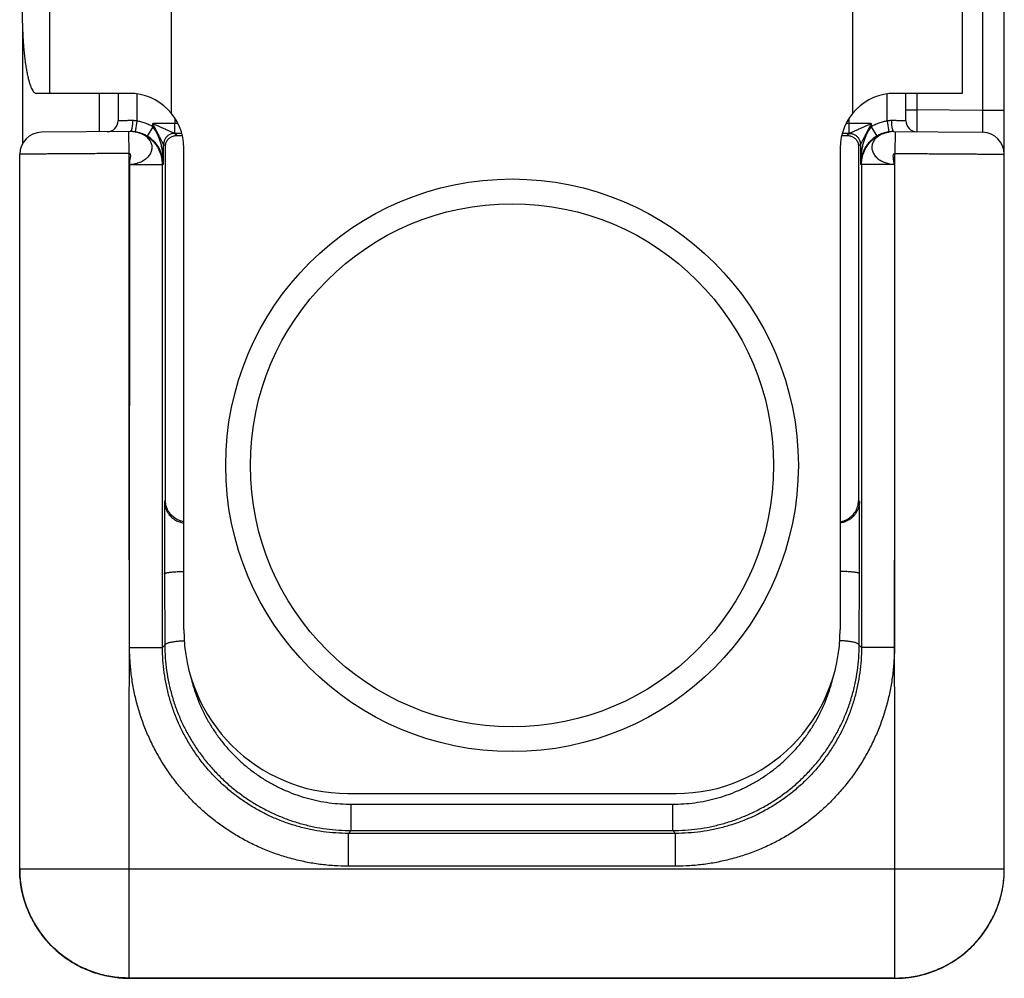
# Model space of a CAD drawing. Header units: inches. Extents: x 0.2 to 16.8, y 0.1 to 10.8.
# Tile 22 of 25: x 8.838 to 9.738, y 7.271 to 8.147. Entities that reach past the tile are written whole.
import ezdxf

# ---------------------------------------------------------------- set-up
doc = ezdxf.new("R2010")
doc.units = ezdxf.units.IN
doc.header["$LTSCALE"] = 0.935
doc.header["$MEASUREMENT"] = 0
doc.layers.get('0').update_dxf_attribs({"linetype": 'CONTINUOUS'})

msp = doc.modelspace()

# ---------------------------------------------------------------- linework, layer by layer
at = {"color": 7, "linetype": 'CONTINUOUS'}
for p, q in [((9.73822, 7.37072), (9.73822, 8.37881)), ((8.9768, 8.34785), (8.9768, 8.06146)), ((9.59964, 8.06146), (9.59964, 8.34785)), ((9.71822, 8.32526), (9.71822, 8.06404)), ((8.86551, 8.17143), (8.86551, 8.07965)), ((9.69964, 8.17143), (9.69964, 8.07965)), ((8.84072, 8.14132), (8.84072, 8.03366)), ((8.93822, 8.07965), (8.85353, 8.07965)), ((8.91072, 8.07965), (8.91072, 8.0445)), ((8.92822, 8.07965), (8.92822, 8.05457)), ((8.94522, 8.07912), (8.94522, 8.05433)), ((9.63122, 8.05433), (9.63122, 8.07912)), ((9.69964, 8.07965), (9.63822, 8.07965)), ((9.64822, 8.05457), (9.64822, 8.07965)), ((9.65822, 8.07965), (9.65822, 8.06457)), ((9.64822, 8.06457), (9.65822, 8.06457)), ((9.71822, 8.06404), (9.65822, 8.06457)), ((9.73822, 8.06404), (9.71822, 8.06404)), ((8.98015, 8.05681), (8.98015, 8.05208)), ((9.59628, 8.05208), (9.59628, 8.05681)), ((8.94522, 8.05433), (8.94378, 8.04444)), ((8.9598, 8.04919), (8.95472, 8.04058)), ((8.98015, 8.05208), (8.9598, 8.05208)), ((8.9598, 8.04919), (8.9598, 8.05208)), ((8.97995, 8.04308), (8.98015, 8.05208)), ((9.61663, 8.05208), (9.59628, 8.05208)), ((9.59648, 8.04308), (9.59628, 8.05208)), ((9.61663, 8.05208), (9.61663, 8.04919)), ((9.61663, 8.04919), (9.62172, 8.04058)), ((9.63122, 8.05433), (9.63266, 8.04444)), ((8.93957, 8.04475), (8.85804, 8.04404)), ((8.93822, 8.02474), (8.93804, 8.04474)), ((8.94436, 8.04417), (8.94417, 8.04422)), ((8.98175, 8.04112), (8.9798, 8.04307)), ((9.59663, 8.04307), (9.59468, 8.04112)), ((9.63226, 8.04422), (9.63204, 8.04417)), ((9.63248, 8.04426), (9.6322, 8.0442)), ((9.63277, 8.04433), (9.63241, 8.04425)), ((9.63687, 8.04475), (9.71839, 8.04404)), ((9.63839, 8.04474), (9.63822, 8.02474)), ((8.97145, 8.03142), (8.9698, 8.03307)), ((8.9698, 8.01475), (8.9698, 8.03307)), ((8.97145, 7.70731), (8.97145, 8.03142)), ((8.98822, 7.58965), (8.98822, 8.02965)), ((9.58822, 8.02965), (9.58822, 7.58965)), ((9.60663, 8.03307), (9.60498, 8.03142)), ((9.60498, 8.03142), (9.60498, 7.70731)), ((9.60663, 8.03307), (9.60663, 8.01475)), ((8.83822, 7.37086), (8.83822, 8.02404)), ((8.93861, 7.57314), (8.93874, 8.01474)), ((8.93874, 8.01474), (8.96873, 8.01474)), ((8.9698, 8.01475), (8.96873, 8.01474)), ((8.96873, 7.57314), (8.96873, 8.01474)), ((9.6077, 8.01474), (9.60663, 8.01475)), ((9.6377, 8.01474), (9.6077, 8.01474)), ((9.6077, 8.01474), (9.6077, 7.57314)), ((9.6377, 8.01474), (9.63783, 7.57314)), ((8.97145, 7.70731), (8.97058, 7.70643)), ((8.97058, 7.70643), (8.97058, 7.64059)), ((9.60585, 7.70643), (9.60498, 7.70731)), ((9.60585, 7.64059), (9.60585, 7.70643)), ((8.97058, 7.64059), (8.97082, 7.57523)), ((9.60562, 7.57523), (9.60585, 7.64059)), ((8.93874, 7.57314), (8.96873, 7.57314)), ((8.96873, 7.57314), (8.97082, 7.57523)), ((9.60562, 7.57523), (9.6077, 7.57314)), ((9.6377, 7.57314), (9.6077, 7.57314)), ((9.13822, 7.43965), (9.43822, 7.43965)), ((9.14133, 7.42987), (9.4351, 7.42987)), ((9.14133, 7.4058), (9.14133, 7.42987)), ((9.4351, 7.4058), (9.4351, 7.42987)), ((9.13871, 7.40317), (9.14133, 7.4058)), ((9.43773, 7.40317), (9.13871, 7.40317)), ((9.13871, 7.37317), (9.13871, 7.40317)), ((9.14133, 7.4058), (9.4351, 7.4058)), ((9.4351, 7.4058), (9.43773, 7.40317)), ((9.43773, 7.37317), (9.43773, 7.40317)), ((9.43773, 7.37317), (9.13871, 7.37317)), ((8.83822, 7.37092), (9.73822, 7.37092)), ((8.93822, 7.27083), (8.93822, 7.37092)), ((9.63822, 7.27073), (9.63822, 7.37092)), ((9.73555, 7.34779), (9.73707, 7.35562)), ((9.73706, 7.35556), (9.73753, 7.35907)), ((9.73344, 7.34017), (9.73557, 7.34785)), ((9.73072, 7.33273), (9.73345, 7.34022)), ((9.72743, 7.32554), (9.73074, 7.33279)), ((9.71918, 7.31203), (9.7236, 7.31867)), ((9.72357, 7.31862), (9.72745, 7.32559)), ((9.71428, 7.3058), (9.71921, 7.31207)), ((9.70308, 7.29461), (9.70894, 7.30002)), ((9.7089, 7.29998), (9.71432, 7.30585)), ((9.69686, 7.28972), (9.70313, 7.29465)), ((9.67615, 7.27819), (9.6834, 7.28151)), ((9.68335, 7.28148), (9.69031, 7.28536)), ((9.69026, 7.28533), (9.6969, 7.28975)), ((9.65332, 7.27187), (9.66114, 7.27338)), ((9.66109, 7.27337), (9.66877, 7.2755)), ((9.66871, 7.27548), (9.6762, 7.27821)), ((8.93821, 7.27083), (9.63821, 7.27072)), ((8.93822, 7.27083), (8.93821, 7.27083)), ((9.63822, 7.27094), (8.93822, 7.27094)), ((9.63821, 7.27072), (9.6455, 7.27099)), ((9.63822, 7.27073), (9.63821, 7.27072)), ((9.64545, 7.27098), (9.65337, 7.27188))]:
    msp.add_line(p, q, dxfattribs=at)
for points in [[(8.94417, 8.04422), (8.94396, 8.04426), (8.94366, 8.04433), (8.94329, 8.0444), (8.94287, 8.04448), (8.94241, 8.04455), (8.94191, 8.04462), (8.94137, 8.04467), (8.94081, 8.04472), (8.9402, 8.04474), (8.93957, 8.04475)], [(9.63689, 8.04475), (9.63624, 8.04474), (9.63562, 8.04471), (9.63504, 8.04467), (9.63449, 8.04461), (9.63398, 8.04454), (9.63351, 8.04446), (9.63308, 8.04439), (9.63271, 8.04431)], [(8.83889, 7.35929), (8.83936, 7.35575), (8.84087, 7.34798), (8.84298, 7.34036), (8.84569, 7.33292), (8.84898, 7.32572), (8.85283, 7.3188), (8.85722, 7.3122), (8.86211, 7.30597), (8.86749, 7.30015), (8.87331, 7.29477), (8.87953, 7.28987), (8.88612, 7.28548), (8.89304, 7.28163), (8.90023, 7.27833), (8.90767, 7.27562), (8.91529, 7.2735), (8.92306, 7.27199), (8.93092, 7.2711), (8.93821, 7.27083)]]:
    msp.add_lwpolyline(points, dxfattribs=at)
for radius in [0.26173, 0.2391]:
    msp.add_circle((9.28822, 7.73965), radius, dxfattribs=at)
for centre, radius, start, end in [((8.93822, 8.02965), 0.05, 0, 90), ((9.63822, 8.02965), 0.05, 90, 180), ((8.91822, 8.05457), 0.01, 270.5, 360), ((9.65822, 8.05457), 0.01, 180, 269.50006), ((8.85822, 8.02404), 0.02, 90.5, 180), ((9.71822, 8.02404), 0.02, 0, 89.5), ((9.13822, 7.58965), 0.15, 180, 270), ((9.43822, 7.58965), 0.15, 270, 360)]:
    msp.add_arc(centre, radius, start, end, dxfattribs=at)
for points, knots in [([(8.84051, 8.15465), (8.84051, 8.15247), (8.84054, 8.14813), (8.84069, 8.14166), (8.84093, 8.13529), (8.84127, 8.12906), (8.8417, 8.12303), (8.84222, 8.11724), (8.84283, 8.11174), (8.84352, 8.10656), (8.84428, 8.10174), (8.84511, 8.09733), (8.846, 8.09335), (8.84694, 8.08984), (8.84794, 8.08681), (8.84897, 8.0843), (8.85003, 8.08231), (8.85113, 8.08084), (8.85227, 8.0799), (8.85314, 8.07965), (8.85353, 8.07965)], [0, 0, 0, 0, 0.08383, 0.167017, 0.249011, 0.329135, 0.406848, 0.481585, 0.552761, 0.619929, 0.682558, 0.740243, 0.792623, 0.839336, 0.880183, 0.914997, 0.943795, 0.966868, 0.98499, 1, 1, 1, 1]), ([(9.65822, 8.06457), (9.65821, 8.06382), (9.65821, 8.06233), (9.6582, 8.06013), (9.65819, 8.05798), (9.65818, 8.05592), (9.65817, 8.05396), (9.65816, 8.05214), (9.65815, 8.05047), (9.65815, 8.04899), (9.65814, 8.0477), (9.65814, 8.04662), (9.65813, 8.04577), (9.65813, 8.04515), (9.65813, 8.04478), (9.65813, 8.04461), (9.65813, 8.04457)], [0, 0, 0, 0, 0.112079, 0.222746, 0.330605, 0.434301, 0.532523, 0.624031, 0.707658, 0.782311, 0.847055, 0.901139, 0.943933, 0.97492, 0.9937, 1, 1, 1, 1]), ([(9.71822, 8.06404), (9.71822, 8.0633), (9.71824, 8.06181), (9.71826, 8.05961), (9.71827, 8.05746), (9.71829, 8.0554), (9.71831, 8.05344), (9.71832, 8.05162), (9.71834, 8.04996), (9.71835, 8.04847), (9.71836, 8.04718), (9.71837, 8.0461), (9.71838, 8.04524), (9.71839, 8.04462), (9.71839, 8.04425), (9.71839, 8.04408), (9.71839, 8.04404)], [0, 0, 0, 0, 0.111979, 0.222559, 0.330344, 0.433969, 0.532127, 0.623579, 0.707176, 0.781877, 0.846748, 0.900976, 0.943882, 0.974924, 0.99371, 1, 1, 1, 1]), ([(8.94137, 8.05475), (8.94077, 8.05474), (8.93957, 8.05472), (8.93783, 8.0547), (8.93617, 8.05468), (8.93463, 8.05465), (8.93322, 8.05464), (8.93196, 8.05462), (8.93087, 8.0546), (8.92995, 8.05459), (8.92923, 8.05458), (8.92871, 8.05457), (8.92839, 8.05457), (8.92825, 8.05457), (8.92822, 8.05457)], [0, 0, 0, 0, 0.138736, 0.272059, 0.398329, 0.515974, 0.623505, 0.719582, 0.803004, 0.872729, 0.927884, 0.967781, 0.99192, 1, 1, 1, 1]), ([(8.94137, 8.05475), (8.94138, 8.05431), (8.94137, 8.05345), (8.94133, 8.05218), (8.94124, 8.05095), (8.94112, 8.04978), (8.94097, 8.0487), (8.94079, 8.04772), (8.94058, 8.04686), (8.94034, 8.04613), (8.94009, 8.04555), (8.93982, 8.04511), (8.93961, 8.0449), (8.9395, 8.04484)], [0, 0, 0, 0, 0.126798, 0.251512, 0.372133, 0.486731, 0.593503, 0.690815, 0.777255, 0.851709, 0.913472, 0.9625, 1, 1, 1, 1]), ([(8.94522, 8.05433), (8.94479, 8.05443), (8.94394, 8.05459), (8.94265, 8.05473), (8.9418, 8.05475), (8.94137, 8.05475)], [0, 0, 0, 0, 0.338238, 0.671749, 1, 1, 1, 1]), ([(8.9598, 8.04919), (8.95869, 8.04985), (8.95639, 8.05105), (8.95279, 8.05253), (8.94906, 8.05364), (8.94651, 8.05414), (8.94522, 8.05433)], [0, 0, 0, 0, 0.249946, 0.499146, 0.748771, 1, 1, 1, 1]), ([(8.97995, 8.04308), (8.97984, 8.04309), (8.97961, 8.0431), (8.97925, 8.04326), (8.97879, 8.04343), (8.97815, 8.04371), (8.97733, 8.04406), (8.97632, 8.04451), (8.97511, 8.04506), (8.97369, 8.0457), (8.97205, 8.04645), (8.97017, 8.04731), (8.96802, 8.0483), (8.96558, 8.04942), (8.96281, 8.0507), (8.96085, 8.0516), (8.9598, 8.05208)], [0, 0, 0, 0, 0.015912, 0.030316, 0.052691, 0.08374, 0.124137, 0.174072, 0.233888, 0.304162, 0.385565, 0.479029, 0.58564, 0.706761, 0.844178, 1, 1, 1, 1]), ([(8.96978, 8.03309), (8.96975, 8.0331), (8.96968, 8.03321), (8.96955, 8.0334), (8.96935, 8.03373), (8.96909, 8.0342), (8.96875, 8.03483), (8.96831, 8.03562), (8.9678, 8.03659), (8.9672, 8.03774), (8.9665, 8.03908), (8.9657, 8.04063), (8.96478, 8.0424), (8.96374, 8.04441), (8.96257, 8.0467), (8.96124, 8.04928), (8.9603, 8.05111), (8.9598, 8.05208)], [0, 0, 0, 0, 0.005116, 0.016089, 0.033444, 0.058533, 0.091948, 0.133677, 0.184464, 0.244701, 0.314899, 0.395836, 0.488352, 0.593559, 0.712719, 0.847558, 1, 1, 1, 1]), ([(8.9698, 8.01475), (8.96979, 8.0167), (8.96963, 8.02036), (8.96905, 8.02553), (8.96823, 8.03006), (8.96725, 8.03405), (8.96614, 8.03755), (8.96495, 8.04061), (8.9637, 8.04327), (8.96243, 8.04556), (8.96114, 8.04751), (8.96025, 8.04866), (8.9598, 8.04919)], [0, 0, 0, 0, 0.159987, 0.30124, 0.426731, 0.538652, 0.638695, 0.728211, 0.808292, 0.87983, 0.943541, 1, 1, 1, 1]), ([(9.61663, 8.05208), (9.61559, 8.0516), (9.61363, 8.0507), (9.61086, 8.04942), (9.60841, 8.04829), (9.60626, 8.04731), (9.60438, 8.04644), (9.60274, 8.0457), (9.60132, 8.04505), (9.60011, 8.04451), (9.5991, 8.04406), (9.59828, 8.04371), (9.59765, 8.04343), (9.59718, 8.04325), (9.59682, 8.0431), (9.5966, 8.04309), (9.59648, 8.04308)], [0, 0, 0, 0, 0.155851, 0.293308, 0.414464, 0.521111, 0.614598, 0.696017, 0.766289, 0.826097, 0.876002, 0.916374, 0.947391, 0.969717, 0.984103, 1, 1, 1, 1]), ([(9.61663, 8.04919), (9.61619, 8.04866), (9.61529, 8.04751), (9.61401, 8.04556), (9.61273, 8.04327), (9.61148, 8.04061), (9.61029, 8.03755), (9.60918, 8.03405), (9.6082, 8.03006), (9.60738, 8.02553), (9.6068, 8.02036), (9.60664, 8.0167), (9.60663, 8.01475)], [0, 0, 0, 0, 0.056459, 0.12017, 0.191709, 0.271789, 0.361305, 0.461348, 0.573269, 0.69876, 0.840013, 1, 1, 1, 1]), ([(9.61663, 8.05208), (9.61613, 8.05111), (9.61519, 8.04928), (9.61386, 8.04669), (9.61269, 8.04441), (9.61165, 8.04239), (9.61073, 8.04062), (9.60993, 8.03907), (9.60923, 8.03773), (9.60863, 8.03658), (9.60812, 8.03562), (9.60768, 8.03483), (9.60734, 8.0342), (9.60708, 8.03373), (9.60688, 8.0334), (9.60675, 8.0332), (9.60668, 8.0331), (9.60665, 8.03309)], [0, 0, 0, 0, 0.152518, 0.287433, 0.406658, 0.51192, 0.604477, 0.685436, 0.755645, 0.81586, 0.866634, 0.908302, 0.941655, 0.966718, 0.984009, 0.994902, 1, 1, 1, 1]), ([(9.63122, 8.05433), (9.62993, 8.05415), (9.62738, 8.05365), (9.62365, 8.05253), (9.62005, 8.05106), (9.61775, 8.04985), (9.61663, 8.04919)], [0, 0, 0, 0, 0.250482, 0.499842, 0.749285, 1, 1, 1, 1]), ([(9.63506, 8.05475), (9.63463, 8.05475), (9.63378, 8.05473), (9.63249, 8.05459), (9.63164, 8.05443), (9.63122, 8.05433)], [0, 0, 0, 0, 0.328252, 0.661763, 1, 1, 1, 1]), ([(9.63506, 8.05475), (9.63505, 8.05431), (9.63506, 8.05345), (9.63511, 8.05218), (9.63519, 8.05095), (9.63531, 8.04978), (9.63546, 8.0487), (9.63564, 8.04772), (9.63585, 8.04686), (9.63609, 8.04613), (9.63634, 8.04555), (9.63661, 8.04511), (9.63682, 8.0449), (9.63694, 8.04484)], [0, 0, 0, 0, 0.126793, 0.251503, 0.372121, 0.486717, 0.593488, 0.6908, 0.777242, 0.851698, 0.913466, 0.962497, 1, 1, 1, 1]), ([(9.64822, 8.05457), (9.64818, 8.05457), (9.64804, 8.05457), (9.64772, 8.05457), (9.6472, 8.05458), (9.64648, 8.05459), (9.64556, 8.0546), (9.64447, 8.05462), (9.64321, 8.05464), (9.6418, 8.05465), (9.64026, 8.05468), (9.63861, 8.0547), (9.63686, 8.05472), (9.63567, 8.05474), (9.63506, 8.05475)], [0, 0, 0, 0, 0.00808, 0.032219, 0.072116, 0.127271, 0.196996, 0.280418, 0.376495, 0.484026, 0.601671, 0.727941, 0.861264, 1, 1, 1, 1]), ([(8.93874, 8.01474), (8.93959, 8.0148), (8.94128, 8.01495), (8.94372, 8.01537), (8.94603, 8.01596), (8.9482, 8.01673), (8.95022, 8.01764), (8.95209, 8.01871), (8.95379, 8.01994), (8.95529, 8.02129), (8.95659, 8.02274), (8.95766, 8.0243), (8.95847, 8.02593), (8.95902, 8.0276), (8.9593, 8.0293), (8.9593, 8.03101), (8.95903, 8.0327), (8.95849, 8.03436), (8.95769, 8.03596), (8.95663, 8.03747), (8.95535, 8.03888), (8.95388, 8.04013), (8.95227, 8.04123), (8.95055, 8.04217), (8.94874, 8.04297), (8.94683, 8.04362), (8.94535, 8.044), (8.94452, 8.04417), (8.94435, 8.0442)], [0, 0, 0, 0, 0.051353, 0.10052, 0.147748, 0.193327, 0.23743, 0.280148, 0.321572, 0.361702, 0.400419, 0.437709, 0.473673, 0.508497, 0.542505, 0.576144, 0.609893, 0.644187, 0.679479, 0.716177, 0.754072, 0.792623, 0.831261, 0.870016, 0.909195, 0.949127, 0.990136, 1, 1, 1, 1]), ([(8.94412, 8.04425), (8.94367, 8.04433), (8.94251, 8.04452), (8.94099, 8.04467), (8.93992, 8.04472), (8.93957, 8.04473)], [0, 0, 0, 0, 0.301414, 0.769141, 1, 1, 1, 1]), ([(8.94082, 8.04472), (8.94079, 8.04472), (8.94073, 8.04472), (8.94067, 8.04473), (8.94064, 8.04473)], [0, 0, 0, 0, 0.640084, 1, 1, 1, 1]), ([(8.94378, 8.04444), (8.94326, 8.04451), (8.94228, 8.04463), (8.9413, 8.0447), (8.94082, 8.04472)], [0, 0, 0, 0, 0.522288, 1, 1, 1, 1]), ([(8.96873, 8.01474), (8.96873, 8.01578), (8.96862, 8.01787), (8.96814, 8.02096), (8.96733, 8.02399), (8.9662, 8.02694), (8.96476, 8.02977), (8.96303, 8.03243), (8.96103, 8.03489), (8.95879, 8.03713), (8.95632, 8.03912), (8.95365, 8.04083), (8.95082, 8.04226), (8.94785, 8.04338), (8.94567, 8.04395), (8.94449, 8.04419), (8.94436, 8.04421)], [0, 0, 0, 0, 0.075315, 0.150594, 0.226182, 0.302219, 0.378637, 0.455185, 0.531575, 0.607869, 0.684174, 0.760542, 0.836965, 0.913418, 0.989873, 1, 1, 1, 1]), ([(8.95472, 8.04058), (8.95388, 8.04107), (8.95216, 8.04198), (8.94945, 8.04308), (8.94685, 8.04386), (8.94514, 8.04422), (8.94438, 8.04434)], [0, 0, 0, 0, 0.26355, 0.527306, 0.79127, 1, 1, 1, 1]), ([(8.9698, 8.01475), (8.96978, 8.01591), (8.96961, 8.01819), (8.96898, 8.02152), (8.96802, 8.02464), (8.96681, 8.0275), (8.96541, 8.03006), (8.9639, 8.03231), (8.96234, 8.03426), (8.96076, 8.03594), (8.9592, 8.03738), (8.95768, 8.03861), (8.9562, 8.03967), (8.9552, 8.04029), (8.95472, 8.04058)], [0, 0, 0, 0, 0.110718, 0.219538, 0.324586, 0.424245, 0.517562, 0.604132, 0.683989, 0.75748, 0.825135, 0.887613, 0.945596, 1, 1, 1, 1]), ([(8.97976, 8.04308), (8.97932, 8.04308), (8.97845, 8.04303), (8.97717, 8.04277), (8.97593, 8.04235), (8.97476, 8.04177), (8.97367, 8.04104), (8.97269, 8.04017), (8.97182, 8.03919), (8.9711, 8.0381), (8.97052, 8.03692), (8.9701, 8.03568), (8.96984, 8.03439), (8.96978, 8.03352), (8.96978, 8.03309)], [0, 0, 0, 0, 0.083215, 0.16645, 0.249711, 0.332998, 0.416312, 0.499653, 0.583017, 0.666401, 0.749798, 0.833201, 0.916604, 1, 1, 1, 1]), ([(8.9798, 8.04307), (8.97936, 8.04307), (8.97849, 8.04301), (8.97721, 8.04275), (8.97596, 8.04233), (8.97479, 8.04175), (8.9737, 8.04102), (8.97271, 8.04016), (8.97185, 8.03917), (8.97112, 8.03808), (8.97054, 8.03691), (8.97012, 8.03566), (8.96986, 8.03438), (8.9698, 8.0335), (8.9698, 8.03307)], [0, 0, 0, 0, 0.083327, 0.166657, 0.249991, 0.333326, 0.416663, 0.500001, 0.583339, 0.666676, 0.750011, 0.833344, 0.916674, 1, 1, 1, 1]), ([(8.97145, 8.03142), (8.97147, 8.032), (8.9716, 8.03317), (8.97212, 8.03484), (8.9729, 8.03636), (8.9739, 8.03769), (8.97506, 8.03881), (8.97633, 8.03969), (8.97767, 8.04036), (8.97904, 8.04082), (8.9804, 8.04107), (8.98131, 8.04112), (8.98175, 8.04112)], [0, 0, 0, 0, 0.112253, 0.223207, 0.332537, 0.438957, 0.541385, 0.63992, 0.734561, 0.826513, 0.915173, 1, 1, 1, 1]), ([(8.9798, 8.04307), (8.9798, 8.04307), (8.97979, 8.04307), (8.97978, 8.04308), (8.97977, 8.04308), (8.97976, 8.04308)], [0, 0, 0, 0, 0.22676, 0.558114, 1, 1, 1, 1]), ([(8.98636, 8.04307), (8.98571, 8.04307), (8.9843, 8.04308), (8.9821, 8.04308), (8.98055, 8.04308), (8.97976, 8.04308)], [0, 0, 0, 0, 0.29288, 0.641392, 1, 1, 1, 1]), ([(8.98175, 8.04112), (8.98236, 8.04111), (8.98359, 8.0411), (8.98529, 8.04109), (8.98639, 8.04109), (8.98685, 8.04108)], [0, 0, 0, 0, 0.356402, 0.728482, 1, 1, 1, 1]), ([(9.58958, 8.04108), (9.59004, 8.04109), (9.59114, 8.04109), (9.59284, 8.0411), (9.59408, 8.04111), (9.59468, 8.04112)], [0, 0, 0, 0, 0.271518, 0.643598, 1, 1, 1, 1]), ([(9.59668, 8.04309), (9.59583, 8.04309), (9.59421, 8.04308), (9.59201, 8.04308), (9.59065, 8.04307), (9.59007, 8.04307)], [0, 0, 0, 0, 0.382927, 0.737633, 1, 1, 1, 1]), ([(9.59468, 8.04112), (9.59513, 8.04112), (9.59603, 8.04107), (9.5974, 8.04082), (9.59876, 8.04036), (9.6001, 8.03969), (9.60137, 8.03881), (9.60253, 8.03769), (9.60353, 8.03636), (9.60432, 8.03484), (9.60483, 8.03317), (9.60497, 8.032), (9.60498, 8.03142)], [0, 0, 0, 0, 0.084827, 0.173487, 0.265439, 0.36008, 0.458615, 0.561043, 0.667463, 0.776793, 0.887747, 1, 1, 1, 1]), ([(9.59668, 8.04309), (9.59667, 8.04308), (9.59666, 8.04308), (9.59664, 8.04307), (9.59664, 8.04307), (9.59663, 8.04307)], [0, 0, 0, 0, 0.451269, 0.777577, 1, 1, 1, 1]), ([(9.59663, 8.04307), (9.59707, 8.04307), (9.59794, 8.04301), (9.59923, 8.04275), (9.60047, 8.04233), (9.60165, 8.04175), (9.60274, 8.04102), (9.60372, 8.04016), (9.60459, 8.03917), (9.60532, 8.03808), (9.6059, 8.03691), (9.60632, 8.03566), (9.60657, 8.03438), (9.60663, 8.0335), (9.60663, 8.03307)], [0, 0, 0, 0, 0.083327, 0.166657, 0.249991, 0.333326, 0.416663, 0.500001, 0.583339, 0.666676, 0.750011, 0.833344, 0.916673, 1, 1, 1, 1]), ([(9.59667, 8.04308), (9.59711, 8.04308), (9.59798, 8.04303), (9.59926, 8.04277), (9.6005, 8.04235), (9.60167, 8.04177), (9.60276, 8.04104), (9.60375, 8.04017), (9.60461, 8.03919), (9.60534, 8.0381), (9.60592, 8.03692), (9.60634, 8.03568), (9.60659, 8.03439), (9.60665, 8.03352), (9.60665, 8.03309)], [0, 0, 0, 0, 0.083215, 0.166449, 0.249708, 0.332993, 0.416306, 0.499646, 0.583009, 0.666393, 0.74979, 0.833195, 0.916601, 1, 1, 1, 1]), ([(9.62172, 8.04058), (9.62123, 8.04029), (9.62024, 8.03967), (9.61875, 8.03861), (9.61723, 8.03738), (9.61567, 8.03594), (9.6141, 8.03426), (9.61253, 8.03231), (9.61102, 8.03006), (9.60963, 8.0275), (9.60841, 8.02464), (9.60745, 8.02152), (9.60682, 8.01819), (9.60665, 8.01591), (9.60663, 8.01475)], [0, 0, 0, 0, 0.054404, 0.112387, 0.174865, 0.24252, 0.316011, 0.395868, 0.482438, 0.575755, 0.675414, 0.780462, 0.889282, 1, 1, 1, 1]), ([(9.6077, 8.01474), (9.6077, 8.0158), (9.60781, 8.0179), (9.60831, 8.02103), (9.60913, 8.02408), (9.61027, 8.02703), (9.61172, 8.02985), (9.61345, 8.03249), (9.61545, 8.03495), (9.61769, 8.03717), (9.62016, 8.03915), (9.62282, 8.04086), (9.62565, 8.04228), (9.62861, 8.04339), (9.63065, 8.04392), (9.63168, 8.04413)], [0, 0, 0, 0, 0.076928, 0.153856, 0.230783, 0.30771, 0.384635, 0.46156, 0.538483, 0.615406, 0.692327, 0.769246, 0.846165, 0.923083, 1, 1, 1, 1]), ([(9.63203, 8.04419), (9.63156, 8.0441), (9.63035, 8.04382), (9.62846, 8.04326), (9.62643, 8.04244), (9.62454, 8.04146), (9.62283, 8.04034), (9.6213, 8.03907), (9.61997, 8.03768), (9.61888, 8.03618), (9.61804, 8.0346), (9.61746, 8.03295), (9.61715, 8.03126), (9.61712, 8.02955), (9.61736, 8.02785), (9.61787, 8.02617), (9.61864, 8.02453), (9.61967, 8.02296), (9.62094, 8.02149), (9.62238, 8.02016), (9.62396, 8.01897), (9.62567, 8.01794), (9.62747, 8.01707), (9.62936, 8.01632), (9.63135, 8.01569), (9.63342, 8.0152), (9.63554, 8.01487), (9.63698, 8.01477), (9.6377, 8.01474)], [0, 0, 0, 0, 0.028773, 0.073904, 0.117473, 0.159563, 0.200235, 0.239657, 0.277785, 0.314539, 0.349995, 0.384488, 0.418368, 0.452018, 0.485914, 0.520573, 0.556445, 0.59379, 0.632359, 0.671642, 0.711005, 0.750321, 0.78998, 0.830385, 0.871874, 0.914269, 0.957137, 1, 1, 1, 1]), ([(9.632, 8.04433), (9.63126, 8.04421), (9.62957, 8.04386), (9.62698, 8.04309), (9.62428, 8.04198), (9.62255, 8.04107), (9.62172, 8.04058)], [0, 0, 0, 0, 0.204979, 0.469983, 0.734985, 1, 1, 1, 1]), ([(9.6369, 8.04473), (9.63639, 8.04472), (9.63506, 8.04465), (9.6335, 8.04446), (9.63245, 8.04427), (9.63221, 8.04423)], [0, 0, 0, 0, 0.322487, 0.845083, 1, 1, 1, 1]), ([(9.63586, 8.04473), (9.63581, 8.04473), (9.63526, 8.04471), (9.63419, 8.04463), (9.63317, 8.04451), (9.63266, 8.04444)], [0, 0, 0, 0, 0.041672, 0.518082, 1, 1, 1, 1]), ([(8.9698, 8.03307), (8.9698, 8.03307), (8.9698, 8.03308), (8.96979, 8.03308), (8.96978, 8.03308), (8.96978, 8.03309)], [0, 0, 0, 0, 0.261452, 0.590507, 1, 1, 1, 1]), ([(9.60665, 8.03309), (9.60665, 8.03308), (9.60664, 8.03308), (9.60664, 8.03308), (9.60663, 8.03307), (9.60663, 8.03307)], [0, 0, 0, 0, 0.409582, 0.738606, 1, 1, 1, 1]), ([(8.93822, 8.02474), (8.93572, 8.02472), (8.93075, 8.02469), (8.92333, 8.02464), (8.91599, 8.02458), (8.90878, 8.02453), (8.90173, 8.02448), (8.89489, 8.02444), (8.88829, 8.02439), (8.88197, 8.02435), (8.87598, 8.0243), (8.87033, 8.02427), (8.86506, 8.02423), (8.86019, 8.02419), (8.85576, 8.02416), (8.85179, 8.02414), (8.8483, 8.02411), (8.84531, 8.02409), (8.84284, 8.02407), (8.84091, 8.02406), (8.83952, 8.02405), (8.83868, 8.02404), (8.83831, 8.02404), (8.83822, 8.02404)], [0, 0, 0, 0, 0.074781, 0.149148, 0.22268, 0.29496, 0.36558, 0.434132, 0.500221, 0.563479, 0.623566, 0.680159, 0.73296, 0.781689, 0.826079, 0.865874, 0.900843, 0.930781, 0.955512, 0.974894, 0.988816, 0.9972, 1, 1, 1, 1]), ([(8.93861, 7.57314), (8.93861, 7.62332), (8.93803, 7.72367), (8.93827, 7.87421), (8.93822, 7.97456), (8.93822, 8.02474)], [0, 0, 0, 0, 0.333334, 0.666667, 1, 1, 1, 1]), ([(9.63783, 7.57314), (9.63783, 7.62332), (9.6384, 7.72367), (9.63816, 7.87421), (9.63822, 7.97456), (9.63822, 8.02474)], [0, 0, 0, 0, 0.333334, 0.666667, 1, 1, 1, 1]), ([(9.63822, 8.02474), (9.64071, 8.02472), (9.64568, 8.02469), (9.65309, 8.02464), (9.66043, 8.02458), (9.66764, 8.02453), (9.67468, 8.02448), (9.68152, 8.02444), (9.68812, 8.02439), (9.69444, 8.02435), (9.70045, 8.0243), (9.70611, 8.02427), (9.71139, 8.02423), (9.71625, 8.02419), (9.72069, 8.02416), (9.72466, 8.02414), (9.72815, 8.02411), (9.73113, 8.02409), (9.7336, 8.02407), (9.73553, 8.02406), (9.73692, 8.02405), (9.73775, 8.02404), (9.73812, 8.02404), (9.73822, 8.02404)], [0, 0, 0, 0, 0.07473, 0.149044, 0.222523, 0.294758, 0.365346, 0.433889, 0.500005, 0.563326, 0.623495, 0.680178, 0.733057, 0.781836, 0.826243, 0.866029, 0.900972, 0.930876, 0.955574, 0.974929, 0.988831, 0.997204, 1, 1, 1, 1]), ([(8.97058, 7.70643), (8.97059, 7.70554), (8.97075, 7.70377), (8.97134, 7.70119), (8.97224, 7.69876), (8.97343, 7.69652), (8.97483, 7.69452), (8.97639, 7.69276), (8.97807, 7.69126), (8.97982, 7.69001), (8.98162, 7.68898), (8.98344, 7.68816), (8.98527, 7.68755), (8.98686, 7.68717), (8.98784, 7.68701), (8.98821, 7.68696)], [0, 0, 0, 0, 0.093433, 0.185949, 0.276963, 0.365407, 0.450835, 0.532733, 0.611316, 0.68651, 0.758988, 0.828595, 0.895386, 0.960772, 1, 1, 1, 1]), ([(8.98821, 7.68797), (8.98814, 7.68798), (8.98744, 7.68811), (8.98614, 7.68842), (8.98432, 7.68904), (8.9825, 7.68985), (8.9807, 7.69088), (8.97894, 7.69214), (8.97726, 7.69364), (8.9757, 7.69539), (8.9743, 7.69739), (8.97312, 7.69963), (8.97221, 7.70206), (8.97162, 7.70464), (8.97147, 7.70642), (8.97145, 7.70731)], [0, 0, 0, 0, 0.008632, 0.076099, 0.145018, 0.216841, 0.291627, 0.369216, 0.450302, 0.534807, 0.622956, 0.714217, 0.808129, 0.903592, 1, 1, 1, 1]), ([(9.58822, 7.68797), (9.5883, 7.68798), (9.58899, 7.68811), (9.59029, 7.68842), (9.59212, 7.68904), (9.59394, 7.68985), (9.59574, 7.69088), (9.59749, 7.69214), (9.59917, 7.69364), (9.60073, 7.69539), (9.60213, 7.69739), (9.60332, 7.69963), (9.60422, 7.70206), (9.60481, 7.70464), (9.60497, 7.70642), (9.60498, 7.70731)], [0, 0, 0, 0, 0.008632, 0.076099, 0.145018, 0.216841, 0.291627, 0.369216, 0.450302, 0.534807, 0.622956, 0.714217, 0.808129, 0.903592, 1, 1, 1, 1]), ([(9.60585, 7.70643), (9.60584, 7.70554), (9.60568, 7.70375), (9.60508, 7.70114), (9.60416, 7.69869), (9.60296, 7.69644), (9.60153, 7.69442), (9.59995, 7.69267), (9.59825, 7.69117), (9.59647, 7.68992), (9.59465, 7.6889), (9.59281, 7.6881), (9.59099, 7.6875), (9.58945, 7.68715), (9.58853, 7.687), (9.58822, 7.68696)], [0, 0, 0, 0, 0.094329, 0.187736, 0.279595, 0.368804, 0.454916, 0.537439, 0.61658, 0.692245, 0.765148, 0.835201, 0.902315, 0.966544, 1, 1, 1, 1]), ([(8.97058, 7.64059), (8.97059, 7.64068), (8.97078, 7.64088), (8.97121, 7.64108), (8.97186, 7.6413), (8.97274, 7.6415), (8.97384, 7.6417), (8.97514, 7.64188), (8.97664, 7.64205), (8.9783, 7.6422), (8.98012, 7.64233), (8.98206, 7.64245), (8.9841, 7.64253), (8.98616, 7.6426), (8.98754, 7.64262), (8.98822, 7.64263)], [0, 0, 0, 0, 0.015621, 0.041607, 0.079693, 0.12991, 0.192374, 0.266299, 0.350311, 0.443757, 0.545914, 0.654912, 0.768924, 0.887503, 1, 1, 1, 1]), ([(9.60585, 7.64059), (9.60584, 7.64068), (9.60565, 7.64088), (9.60522, 7.64108), (9.60457, 7.6413), (9.60369, 7.6415), (9.60259, 7.6417), (9.60129, 7.64188), (9.59979, 7.64205), (9.59813, 7.6422), (9.59631, 7.64233), (9.59437, 7.64245), (9.59233, 7.64253), (9.59027, 7.6426), (9.58889, 7.64262), (9.58822, 7.64263)], [0, 0, 0, 0, 0.015622, 0.041609, 0.079696, 0.129912, 0.192373, 0.266295, 0.350309, 0.443761, 0.545923, 0.654911, 0.768899, 0.887476, 1, 1, 1, 1]), ([(8.97082, 7.57523), (8.97083, 7.57539), (8.97097, 7.57574), (8.97141, 7.57618), (8.97207, 7.57661), (8.97296, 7.57702), (8.97405, 7.57741), (8.97535, 7.57777), (8.97684, 7.57811), (8.9785, 7.57841), (8.98032, 7.57867), (8.98226, 7.57889), (8.9843, 7.57907), (8.98642, 7.5792), (8.98786, 7.57925), (8.98859, 7.57927)], [0, 0, 0, 0, 0.025582, 0.057724, 0.099183, 0.150933, 0.213092, 0.285324, 0.367013, 0.45734, 0.555333, 0.659892, 0.76982, 0.883839, 1, 1, 1, 1]), ([(9.60562, 7.57523), (9.6056, 7.57539), (9.60546, 7.57574), (9.60502, 7.57618), (9.60436, 7.57661), (9.60348, 7.57702), (9.60238, 7.57741), (9.60108, 7.57777), (9.59959, 7.57811), (9.59793, 7.57841), (9.59612, 7.57867), (9.59418, 7.57889), (9.59213, 7.57907), (9.59001, 7.5792), (9.58857, 7.57925), (9.58785, 7.57927)], [0, 0, 0, 0, 0.025582, 0.057724, 0.099183, 0.150933, 0.213092, 0.285324, 0.367013, 0.45734, 0.555333, 0.659892, 0.76982, 0.883839, 1, 1, 1, 1]), ([(8.93822, 7.37092), (8.93822, 7.39339), (8.93827, 7.43833), (8.93803, 7.50574), (8.93861, 7.55067), (8.93861, 7.57314)], [0, 0, 0, 0, 0.333333, 0.666666, 1, 1, 1, 1]), ([(9.13871, 7.37317), (9.13435, 7.37317), (9.12562, 7.37346), (9.11258, 7.37474), (9.09964, 7.37688), (9.08687, 7.37986), (9.07433, 7.38366), (9.06207, 7.38828), (9.05013, 7.39369), (9.03858, 7.39987), (9.02746, 7.4068), (9.01681, 7.41443), (9.00669, 7.42275), (8.99713, 7.4317), (8.98818, 7.44127), (8.97988, 7.4514), (8.97226, 7.46205), (8.96534, 7.47318), (8.95917, 7.48475), (8.95377, 7.49668), (8.94918, 7.50892), (8.94539, 7.52141), (8.94244, 7.53411), (8.94029, 7.54699), (8.93908, 7.56002), (8.93861, 7.56876), (8.93861, 7.57314)], [0, 0, 0, 0, 0.041618, 0.08333, 0.125077, 0.166803, 0.208499, 0.250188, 0.291882, 0.333573, 0.375254, 0.416933, 0.458615, 0.500301, 0.541977, 0.583633, 0.625294, 0.666998, 0.708745, 0.750452, 0.792041, 0.833533, 0.874993, 0.916502, 0.958143, 1, 1, 1, 1]), ([(9.13871, 7.40317), (9.13484, 7.40317), (9.12709, 7.40343), (9.11554, 7.40462), (9.10409, 7.40659), (9.0928, 7.40934), (9.08173, 7.41286), (9.07092, 7.41712), (9.06043, 7.4221), (9.05031, 7.4278), (9.0406, 7.43417), (9.03134, 7.44118), (9.02259, 7.44882), (9.01438, 7.45703), (9.00675, 7.46578), (8.99973, 7.47503), (8.99336, 7.48475), (8.98767, 7.49487), (8.98268, 7.50536), (8.97842, 7.51617), (8.97491, 7.52724), (8.97216, 7.53852), (8.97018, 7.54997), (8.96899, 7.56153), (8.96873, 7.56927), (8.96873, 7.57314)], [0, 0, 0, 0, 0.04349, 0.086977, 0.130461, 0.173943, 0.217422, 0.2609, 0.304375, 0.347849, 0.391322, 0.434793, 0.478265, 0.521735, 0.565207, 0.608678, 0.652151, 0.695625, 0.7391, 0.782578, 0.826057, 0.869539, 0.913023, 0.95651, 1, 1, 1, 1]), ([(8.97082, 7.57523), (8.97083, 7.57134), (8.97112, 7.56356), (8.97237, 7.55195), (8.97441, 7.54046), (8.97724, 7.52913), (8.98084, 7.51803), (8.98519, 7.5072), (8.99027, 7.49671), (8.99606, 7.4866), (9.00251, 7.47691), (9.00961, 7.46769), (9.01731, 7.45899), (9.02558, 7.45084), (9.03439, 7.44327), (9.04367, 7.43633), (9.0534, 7.43003), (9.06353, 7.42441), (9.074, 7.4195), (9.08477, 7.41531), (9.09578, 7.41185), (9.107, 7.40915), (9.11836, 7.40722), (9.12983, 7.40606), (9.1375, 7.4058), (9.14133, 7.4058)], [0, 0, 0, 0, 0.043718, 0.087449, 0.131182, 0.17491, 0.218627, 0.262325, 0.305993, 0.349626, 0.393225, 0.436789, 0.480321, 0.523822, 0.567292, 0.610729, 0.654131, 0.697496, 0.740821, 0.784106, 0.827351, 0.870558, 0.913733, 0.956879, 1, 1, 1, 1]), ([(9.4351, 7.4058), (9.43893, 7.4058), (9.44661, 7.40606), (9.45807, 7.40722), (9.46943, 7.40915), (9.48065, 7.41185), (9.49167, 7.41531), (9.50244, 7.4195), (9.51291, 7.42441), (9.52303, 7.43003), (9.53276, 7.43633), (9.54205, 7.44327), (9.55085, 7.45084), (9.55912, 7.45899), (9.56682, 7.46769), (9.57392, 7.47691), (9.58038, 7.4866), (9.58616, 7.49671), (9.59124, 7.5072), (9.5956, 7.51803), (9.5992, 7.52913), (9.60202, 7.54046), (9.60407, 7.55195), (9.60531, 7.56356), (9.6056, 7.57134), (9.60562, 7.57523)], [0, 0, 0, 0, 0.043121, 0.086268, 0.129442, 0.17265, 0.215895, 0.259179, 0.302505, 0.345869, 0.389271, 0.432708, 0.476177, 0.519678, 0.563209, 0.606774, 0.650372, 0.694006, 0.737674, 0.781372, 0.825089, 0.868818, 0.912551, 0.956282, 1, 1, 1, 1]), ([(9.6077, 7.57314), (9.6077, 7.56927), (9.60744, 7.56153), (9.60625, 7.54997), (9.60428, 7.53852), (9.60153, 7.52724), (9.59801, 7.51617), (9.59375, 7.50536), (9.58877, 7.49487), (9.58307, 7.48475), (9.5767, 7.47503), (9.56969, 7.46578), (9.56205, 7.45703), (9.55384, 7.44882), (9.54509, 7.44118), (9.53583, 7.43417), (9.52612, 7.4278), (9.516, 7.4221), (9.50551, 7.41712), (9.4947, 7.41286), (9.48363, 7.40934), (9.47235, 7.40659), (9.4609, 7.40462), (9.44934, 7.40343), (9.4416, 7.40317), (9.43773, 7.40317)], [0, 0, 0, 0, 0.04349, 0.086977, 0.130461, 0.173943, 0.217422, 0.2609, 0.304375, 0.347849, 0.391322, 0.434793, 0.478265, 0.521735, 0.565207, 0.608678, 0.652151, 0.695625, 0.7391, 0.782578, 0.826057, 0.869539, 0.913023, 0.95651, 1, 1, 1, 1]), ([(9.63783, 7.57314), (9.63783, 7.56876), (9.63735, 7.56002), (9.63614, 7.54699), (9.63399, 7.53411), (9.63104, 7.52141), (9.62726, 7.50892), (9.62266, 7.49668), (9.61726, 7.48475), (9.61109, 7.47318), (9.60417, 7.46205), (9.59655, 7.4514), (9.58825, 7.44127), (9.5793, 7.4317), (9.56974, 7.42275), (9.55962, 7.41443), (9.54897, 7.4068), (9.53785, 7.39987), (9.5263, 7.39369), (9.51437, 7.38828), (9.5021, 7.38366), (9.48956, 7.37986), (9.47679, 7.37688), (9.46385, 7.37474), (9.45081, 7.37346), (9.44208, 7.37317), (9.43773, 7.37317)], [0, 0, 0, 0, 0.041857, 0.083498, 0.125007, 0.166467, 0.207959, 0.249548, 0.291255, 0.333001, 0.374706, 0.416367, 0.458023, 0.499699, 0.541384, 0.583067, 0.624745, 0.666427, 0.708118, 0.749812, 0.791501, 0.833197, 0.874923, 0.916669, 0.958381, 1, 1, 1, 1]), ([(9.63822, 7.37092), (9.63822, 7.39339), (9.63816, 7.43833), (9.6384, 7.50574), (9.63783, 7.55067), (9.63783, 7.57314)], [0, 0, 0, 0, 0.333333, 0.666666, 1, 1, 1, 1]), ([(8.99477, 7.54572), (8.99533, 7.54335), (8.99681, 7.53768), (8.99969, 7.52883), (9.00354, 7.51926), (9.00804, 7.50999), (9.01316, 7.50106), (9.01888, 7.49251), (9.02516, 7.48437), (9.03197, 7.47669), (9.03929, 7.4695), (9.04707, 7.46283), (9.05527, 7.45671), (9.06386, 7.45117), (9.07279, 7.44623), (9.08202, 7.44191), (9.09152, 7.43822), (9.10123, 7.43519), (9.11111, 7.43282), (9.12112, 7.43112), (9.13121, 7.4301), (9.13796, 7.42987), (9.14133, 7.42987)], [0, 0, 0, 0, 0.036142, 0.087306, 0.138423, 0.189515, 0.240583, 0.291611, 0.342586, 0.393506, 0.44437, 0.495178, 0.545923, 0.596606, 0.647227, 0.697785, 0.748285, 0.798731, 0.849121, 0.89947, 0.949787, 1, 1, 1, 1]), ([(9.4351, 7.42987), (9.43847, 7.42987), (9.44523, 7.4301), (9.45532, 7.43112), (9.46533, 7.43282), (9.47521, 7.43519), (9.48492, 7.43822), (9.49441, 7.44191), (9.50365, 7.44623), (9.51258, 7.45117), (9.52116, 7.45671), (9.52937, 7.46283), (9.53715, 7.4695), (9.54446, 7.47669), (9.55128, 7.48437), (9.55756, 7.49251), (9.56327, 7.50106), (9.5684, 7.51), (9.57289, 7.51926), (9.57675, 7.52883), (9.57962, 7.53768), (9.5811, 7.54335), (9.58166, 7.54572)], [0, 0, 0, 0, 0.050213, 0.10053, 0.15088, 0.20127, 0.251717, 0.302217, 0.352776, 0.403397, 0.45408, 0.504826, 0.555633, 0.606498, 0.657418, 0.708393, 0.759421, 0.810489, 0.861579, 0.912697, 0.96386, 1, 1, 1, 1]), ([(8.93822, 7.27094), (8.93572, 7.27094), (8.93074, 7.27112), (8.9233, 7.27196), (8.91594, 7.27335), (8.90871, 7.27529), (8.90165, 7.27776), (8.89479, 7.28076), (8.88817, 7.28425), (8.88183, 7.28823), (8.87581, 7.29268), (8.87014, 7.29756), (8.86484, 7.30285), (8.85996, 7.30852), (8.85552, 7.31455), (8.85153, 7.32088), (8.84804, 7.3275), (8.84504, 7.33436), (8.84257, 7.34142), (8.84063, 7.34865), (8.83924, 7.35601), (8.8384, 7.36344), (8.83822, 7.36843), (8.83822, 7.37092)], [0, 0, 0, 0, 0.047623, 0.095245, 0.142868, 0.19049, 0.238112, 0.285733, 0.333354, 0.380975, 0.428595, 0.476215, 0.523834, 0.571452, 0.61907, 0.666688, 0.714305, 0.761921, 0.809537, 0.857153, 0.904769, 0.952385, 1, 1, 1, 1]), ([(8.83822, 7.37086), (8.83822, 7.36836), (8.83836, 7.3645), (8.83873, 7.36065), (8.83889, 7.35929)], [0, 0, 0, 0, 0.645096, 1, 1, 1, 1]), ([(9.63822, 7.27094), (9.64071, 7.27094), (9.6457, 7.27112), (9.65313, 7.27196), (9.66049, 7.27335), (9.66772, 7.27529), (9.67478, 7.27776), (9.68165, 7.28076), (9.68826, 7.28425), (9.6946, 7.28823), (9.70062, 7.29268), (9.7063, 7.29756), (9.71159, 7.30285), (9.71647, 7.30852), (9.72092, 7.31455), (9.7249, 7.32088), (9.7284, 7.3275), (9.73139, 7.33436), (9.73386, 7.34142), (9.7358, 7.34865), (9.73719, 7.35601), (9.73803, 7.36344), (9.73822, 7.36843), (9.73822, 7.37092)], [0, 0, 0, 0, 0.047623, 0.095245, 0.142868, 0.19049, 0.238112, 0.285733, 0.333354, 0.380975, 0.428595, 0.476215, 0.523834, 0.571452, 0.61907, 0.666688, 0.714305, 0.761921, 0.809537, 0.857153, 0.904769, 0.952385, 1, 1, 1, 1]), ([(9.73753, 7.35907), (9.7377, 7.36046), (9.73807, 7.36433), (9.73822, 7.36823), (9.73822, 7.37072)], [0, 0, 0, 0, 0.359661, 1, 1, 1, 1]), ([(8.83889, 7.35929), (8.83902, 7.35817), (8.8395, 7.35459), (8.84063, 7.34858), (8.84257, 7.34135), (8.84504, 7.33428), (8.84804, 7.32742), (8.85153, 7.3208), (8.85552, 7.31446), (8.85996, 7.30844), (8.86484, 7.30276), (8.87014, 7.29747), (8.87581, 7.29258), (8.88183, 7.28814), (8.88817, 7.28416), (8.89479, 7.28066), (8.90165, 7.27766), (8.90872, 7.27519), (8.91595, 7.27325), (8.9233, 7.27186), (8.93074, 7.27102), (8.93572, 7.27083), (8.93822, 7.27083)], [0, 0, 0, 0, 0.02313, 0.074548, 0.125966, 0.177385, 0.228804, 0.280223, 0.331641, 0.38306, 0.434478, 0.485895, 0.537311, 0.588726, 0.64014, 0.691552, 0.742964, 0.794374, 0.845783, 0.89719, 0.948596, 1, 1, 1, 1]), ([(9.63822, 7.27073), (9.64071, 7.27073), (9.6457, 7.27091), (9.65313, 7.27175), (9.66049, 7.27314), (9.66772, 7.27508), (9.67478, 7.27755), (9.68164, 7.28054), (9.68826, 7.28404), (9.6946, 7.28802), (9.70062, 7.29246), (9.7063, 7.29734), (9.71159, 7.30264), (9.71647, 7.30831), (9.72092, 7.31433), (9.7249, 7.32067), (9.7284, 7.32729), (9.73139, 7.33415), (9.73386, 7.34122), (9.7358, 7.34845), (9.73693, 7.35443), (9.73741, 7.35798), (9.73753, 7.35907)], [0, 0, 0, 0, 0.051443, 0.102886, 0.154329, 0.20577, 0.257212, 0.308653, 0.360094, 0.411535, 0.462977, 0.514419, 0.565862, 0.617306, 0.668751, 0.720197, 0.771645, 0.823093, 0.874543, 0.925994, 0.977447, 1, 1, 1, 1])]:
    msp.add_open_spline(points, degree=3, knots=knots, dxfattribs=at)
for points in [[(8.98285, 8.05208), (8.98195, 8.05208), (8.98105, 8.05208), (8.98015, 8.05208)], [(9.59628, 8.05208), (9.59538, 8.05208), (9.59448, 8.05208), (9.59358, 8.05208)], [(8.9395, 8.04484), (8.93941, 8.04478), (8.9393, 8.04475), (8.9392, 8.04475)], [(8.93957, 8.04475), (8.93945, 8.04475), (8.93932, 8.04475), (8.9392, 8.04475)], [(8.94438, 8.04434), (8.94418, 8.04438), (8.94398, 8.04441), (8.94378, 8.04444)], [(8.94435, 8.0442), (8.94428, 8.04422), (8.9442, 8.04423), (8.94412, 8.04425)], [(8.94436, 8.04421), (8.94428, 8.04423), (8.94421, 8.04424), (8.94413, 8.04425)], [(9.63168, 8.04413), (9.6318, 8.04416), (9.63191, 8.04418), (9.63203, 8.0442)], [(9.63266, 8.04444), (9.63244, 8.0444), (9.63222, 8.04437), (9.632, 8.04433)], [(9.63203, 8.0442), (9.63213, 8.04422), (9.63223, 8.04424), (9.63232, 8.04426)], [(9.63221, 8.04423), (9.63215, 8.04422), (9.63209, 8.0442), (9.63203, 8.04419)], [(9.63723, 8.04474), (9.63712, 8.04474), (9.63701, 8.04474), (9.6369, 8.04473)], [(9.63694, 8.04484), (9.63703, 8.04478), (9.63713, 8.04475), (9.63723, 8.04475)], [(8.93874, 8.01474), (8.9385, 8.01821), (8.94143, 8.02477), (8.93822, 8.02474)], [(9.6377, 8.01474), (9.63782, 8.01822), (9.635, 8.02477), (9.63822, 8.02474)]]:
    msp.add_open_spline(points, degree=3, dxfattribs=at)

doc.saveas('drawing.dxf')
